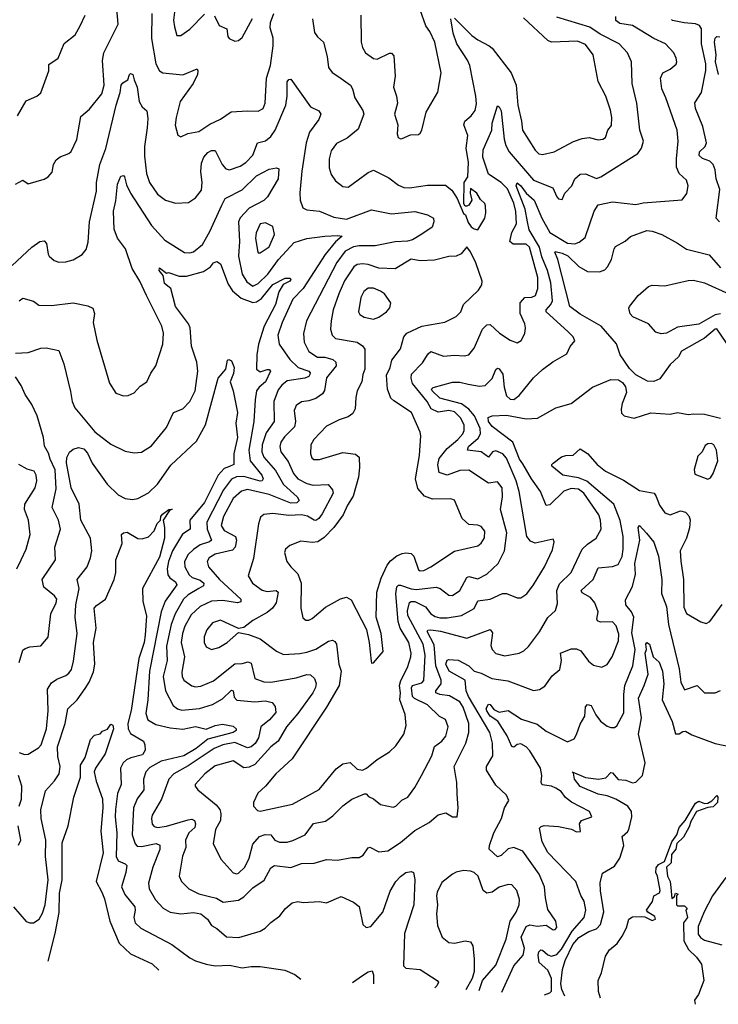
# Model space of a CAD drawing. Extents: x 1245515 to 1420776, y 606314 to 671314.
# Tile 143 of 256: x 1334938 to 1338823, y 611912 to 617390. Entities that reach past the tile are written whole.
import ezdxf

# ---------------------------------------------------------------- set-up
doc = ezdxf.new("R2010")
doc.units = 0

msp = doc.modelspace()

# ---------------------------------------------------------------- linework, layer by layer
at = {"layer": '0CON10XD'}
for points in [[(1334915, 616474.3), (1334955, 616496.2), (1334986.2, 616476.2), (1335075, 616502), (1335096.2, 616515), (1335118.3, 616541.7), (1335125.8, 616585), (1335140.3, 616609.7), (1335163.2, 616626.8), (1335212, 616645), (1335225, 616657.5), (1335255, 616723.3), (1335278.5, 616851.5), (1335327, 616893), (1335395, 616978), (1335407.1, 617025), (1335397.7, 617162.3), (1335405.8, 617205), (1335435.5, 617265.5), (1335486.4, 617365), (1335478.8, 617451.2)], [(1336835.6, 617415), (1336836.9, 617265), (1336844.6, 617234.6), (1336861.4, 617205), (1336905, 617174.4), (1336925, 617170.6), (1336995, 617204.2), (1337005, 617204), (1337019.1, 617189.1), (1337026.5, 617075), (1337017.1, 617015), (1337034.2, 616965), (1337038.9, 616925), (1337022.9, 616865), (1337041.2, 616805), (1337037.5, 616755), (1337042.5, 616735), (1337055, 616726.2), (1337065, 616728), (1337110.3, 616749.7), (1337155, 616752), (1337165, 616758.8), (1337174.2, 616775.8), (1337198.8, 616875), (1337263.2, 616986.8), (1337282.5, 617095), (1337246.2, 617265), (1337219.1, 617325), (1337196.5, 617356.5), (1337165.5, 617445)], [(1334897, 616023), (1335005, 616124.4), (1335050, 616155), (1335075, 616159.2), (1335087.5, 616145), (1335095.7, 616085.7), (1335102.5, 616075), (1335130.3, 616050.3), (1335155, 616041.4), (1335195, 616042.9), (1335235, 616054.4), (1335285, 616084), (1335307.9, 616112.1), (1335318.3, 616151.7), (1335326.9, 616265), (1335365.5, 616435), (1335365.5, 616485), (1335384.6, 616584.6), (1335417.6, 616672.4), (1335474.7, 616914.7), (1335496.9, 616985), (1335501.8, 617025), (1335510.9, 617039.1), (1335540, 617055), (1335548.8, 617085), (1335555, 617090), (1335568, 617085), (1335573.8, 617055), (1335592.2, 617015), (1335602.9, 616935), (1335620, 616905), (1335645, 616883.3), (1335650.9, 616840.9), (1335647.5, 616787.5), (1335631.9, 616685), (1335631.3, 616631.3), (1335643.1, 616535), (1335659.4, 616485), (1335705, 616418.6), (1335748.8, 616385), (1335805, 616368.6), (1335877.3, 616372.7), (1335915, 616399.2), (1335948.3, 616441.7), (1335952.9, 616485), (1335945.3, 616545.3), (1335948.5, 616591.5), (1335962.2, 616625), (1335985, 616650.8), (1336005, 616662.5), (1336025, 616662.5), (1336063.8, 616585), (1336085, 616560.5), (1336105, 616554.4), (1336165, 616574.6), (1336195, 616595.4), (1336235, 616636.7), (1336260.8, 616705), (1336305, 616716.2), (1336335, 616739.5), (1336358.6, 616775), (1336418.4, 616915), (1336426.3, 616965), (1336426.2, 617043.8), (1336435, 617056.7), (1336445, 617058.8), (1336555, 616905.5), (1336602.2, 616882.2), (1336612.5, 616865), (1336601.1, 616835), (1336550, 616765), (1336530.9, 616705), (1336506.3, 616546.3), (1336496.6, 616426.6), (1336498.1, 616385), (1336513, 616343), (1336535, 616331.4), (1336605, 616324.6), (1336685, 616290.6), (1336755, 616280.3), (1336895, 616332.2), (1337005, 616310.2), (1337135, 616323.1), (1337205, 616304.2), (1337238.8, 616285), (1337240.8, 616265), (1337231.4, 616235), (1337174.1, 616195.9), (1337122.5, 616165), (1337095, 616156.9), (1337025.2, 616154.8), (1336915, 616130.9), (1336825, 616132.1), (1336795, 616126.7), (1336748, 616102), (1336701.3, 616038.7), (1336532.5, 615715), (1336515.9, 615644.1), (1336520, 615595), (1336545, 615543.8), (1336595, 615511.4), (1336635, 615512.3), (1336680, 615500), (1336696.9, 615485), (1336698.2, 615465), (1336645, 615397.8), (1336633.2, 615326.8), (1336621.7, 615308.3), (1336585, 615281.9), (1336545, 615268.9), (1336505.6, 615264.4), (1336475, 615244), (1336463.5, 615215), (1336472.5, 615155), (1336465.4, 615125), (1336410.1, 615069.9), (1336390.4, 615039.6), (1336383.9, 615015), (1336390, 614985), (1336431.5, 614931.5), (1336460.5, 614865), (1336485, 614835.9), (1336535, 614809.2), (1336569.4, 614799.4), (1336653.7, 614803.6), (1336678.4, 614775), (1336681.6, 614755), (1336619.1, 614640.9), (1336600.9, 614615), (1336585, 614604.1), (1336575, 614604.7), (1336538.4, 614628.4), (1336505, 614634.8), (1336435, 614630.7), (1336345, 614642.9), (1336295, 614637.1), (1336277.1, 614622.9), (1336265.6, 614585), (1336237.7, 614392.3), (1336208.9, 614295), (1336233.3, 614255), (1336285.7, 614215.7), (1336315, 614208.8), (1336363.8, 614213.8), (1336374.6, 614204.6), (1336364.7, 614145.3), (1336344.5, 614115), (1336315, 614091.5), (1336235, 614048.1), (1336185, 614008.8), (1336155, 614002.5), (1336055, 614049.2), (1336009.4, 614035), (1335977.9, 613995), (1335964.1, 613955.9), (1335963.9, 613925), (1335975, 613900.8), (1336005, 613886.4), (1336045, 613896.2), (1336091.1, 613925), (1336155, 613980), (1336209.7, 613969.7), (1336275, 613945.6), (1336366.9, 613876.9), (1336405, 613858.8), (1336495, 613862.7), (1336535, 613871.1), (1336585, 613888.5), (1336655, 613932.5), (1336677.6, 613937.6), (1336690.8, 613930.9), (1336700.3, 613915), (1336712.9, 613805), (1336726.2, 613766.2), (1336713.7, 613685), (1336644.7, 613565), (1336452.9, 613277.1), (1336362.5, 613195), (1336305.3, 613124.7), (1336262.6, 613087.4), (1336237.5, 613035), (1336237.5, 613015), (1336259.7, 612989.7), (1336275, 612986.7), (1336455, 613025.5), (1336603.5, 613106.5), (1336697.3, 613222.7), (1336735, 613248.9), (1336775, 613257.3), (1336815, 613219.2), (1336845, 613214.5), (1336865.7, 613225), (1336925, 613274.5), (1336994, 613316), (1337029.6, 613350.4), (1337073.8, 613415), (1337087.1, 613462.9), (1337081.2, 613525), (1337051.7, 613605), (1337056.5, 613645), (1337050.2, 613685), (1337057, 613713), (1337094.7, 613785.3), (1337113.8, 613845), (1337114.7, 613865.3), (1337101, 613925), (1337054.5, 614004.5), (1337042, 614042), (1337029.2, 614195), (1337035.3, 614234.7), (1337045, 614244.5), (1337055, 614244.6), (1337114, 614224), (1337145, 614219.8), (1337253.1, 614233.1), (1337275.3, 614225.3), (1337325, 614188.6), (1337345, 614186.7), (1337385.8, 614214.2), (1337425, 614287.3), (1337435, 614291.2), (1337485, 614279.4), (1337535.5, 614305), (1337598.8, 614365), (1337633.5, 614435), (1337646, 614535), (1337612.4, 614665), (1337622.2, 614735), (1337620, 614785), (1337595, 614818.1), (1337545, 614811.9), (1337435, 614883.2), (1337385, 614881.8), (1337315, 614855.4), (1337270, 614870), (1337263.6, 614913.6), (1337270.9, 614949.1), (1337315.6, 615004.4), (1337375, 615054.7), (1337401.3, 615085), (1337410.3, 615105), (1337409.2, 615135), (1337389.7, 615175), (1337355, 615207.8), (1337325, 615216.5), (1337265, 615206.6), (1337226.2, 615225), (1337203.9, 615265), (1337121.4, 615365), (1337114.2, 615395), (1337117.5, 615417.5), (1337178.8, 615481.2), (1337208.8, 615531.2), (1337225, 615544.6), (1337295, 615517.1), (1337355, 615522.7), (1337410.3, 615519.7), (1337435, 615525.8), (1337465, 615562), (1337511.5, 615668.5), (1337535, 615691.5), (1337555, 615693.3), (1337605.8, 615645), (1337665, 615607.1), (1337705, 615592.5), (1337725.7, 615605), (1337746.7, 615643.3), (1337751.1, 615675), (1337747, 615697), (1337720.6, 615755), (1337720.8, 615815), (1337746, 615844), (1337785, 615845.5), (1337805.4, 615855), (1337818.8, 615895), (1337819.8, 615955), (1337772.9, 616125), (1337755, 616140.3), (1337681.4, 616141.4), (1337664.2, 616155), (1337674.2, 616205.8), (1337700, 616255), (1337696.8, 616323.2), (1337685, 616368.5), (1337649.7, 616449.7), (1337615, 616484.8), (1337545, 616530.5), (1337512.7, 616625), (1337514.3, 616665), (1337564.1, 616775), (1337565.5, 616815), (1337595, 616910), (1337605, 616906), (1337615, 616882.5), (1337631.2, 616725), (1337640.8, 616690.8), (1337660, 616655), (1337795, 616496.8), (1337903.1, 616455), (1337924.4, 616404.4), (1337935, 616392.5), (1337955, 616390), (1337970, 616425), (1338008.9, 616465), (1338025.6, 616505), (1338055, 616530), (1338085, 616532.1), (1338145, 616507.2), (1338169.4, 616515), (1338375, 616646), (1338395.5, 616674.5), (1338406, 616715), (1338386.9, 616775), (1338369.3, 616925), (1338344.5, 617035.5), (1338340, 617155), (1338317.8, 617205), (1338270.8, 617255), (1338165, 617310), (1338107.8, 617347.8), (1337925, 617403.6)], [(1334926, 616855), (1334975, 616939.2), (1335034, 616965), (1335056.4, 616983.6), (1335100, 617105), (1335100, 617140), (1335151.2, 617175), (1335185, 617257.5), (1335246.7, 617305), (1335274.2, 617355), (1335302.5, 617415)], [(1335672.6, 617425), (1335671.1, 617285), (1335695, 617144), (1335715, 617105.7), (1335735, 617093.5), (1335845, 617083.4), (1335925, 617115.8), (1335928.9, 617105), (1335926.4, 617085), (1335903.5, 617035), (1335830.6, 616935), (1335807.8, 616845), (1335803.2, 616803.2), (1335818.3, 616748.3), (1335835, 616738.8), (1335873.6, 616756.4), (1335935, 616767.3), (1335995, 616807.8), (1336055, 616835.6), (1336113.4, 616876.6), (1336205, 616883.6), (1336265, 616880.6), (1336292.5, 616895), (1336302.2, 616925), (1336311.3, 617065), (1336331.9, 617135), (1336348.1, 617245), (1336347, 617287), (1336330.4, 617345), (1336331.9, 617375), (1336351.6, 617425)], [(1335798.3, 617431.7), (1335792.8, 617387.2), (1335799.7, 617350.3), (1335812.7, 617302.7), (1335835, 617302), (1335885, 617337.1), (1335965, 617420)], [(1336020.7, 617410.7), (1336046.8, 617356.8), (1336089.2, 617339.2), (1336095.9, 617295.9), (1336103.3, 617285), (1336135, 617271.2), (1336155, 617273.8), (1336175, 617290), (1336233.2, 617396.8)], [(1336566.4, 617395), (1336578.3, 617318.3), (1336594.5, 617294.5), (1336628, 617265), (1336648.1, 617185), (1336654.5, 617124.5), (1336675.5, 617095.5), (1336712.6, 617072.6), (1336776.7, 617025), (1336788.9, 617005), (1336800.8, 616955), (1336845.4, 616885.4), (1336851.4, 616865), (1336819.6, 616780.4), (1336758.8, 616731.2), (1336698.8, 616701.2), (1336670.2, 616659.8), (1336659.6, 616615), (1336659.6, 616565), (1336669.3, 616529.3), (1336695, 616493.1), (1336735, 616462.5), (1336765, 616457.5), (1336875, 616538.9), (1336905, 616553.6), (1336990.3, 616510.3), (1337045, 616470), (1337075, 616456.7), (1337105.5, 616454.5), (1337205, 616469.5), (1337305, 616469.4), (1337340.8, 616440.8), (1337370, 616395), (1337405, 616312.5), (1337417.5, 616305), (1337431.7, 616261.7), (1337447.8, 616237.8), (1337465.8, 616225.8), (1337485, 616220), (1337524, 616285), (1337530, 616315), (1337528.6, 616355), (1337525, 616366.7), (1337499.5, 616389.5), (1337480, 616425), (1337445, 616450), (1337442.5, 616425), (1337452.5, 616385), (1337435, 616357.5), (1337425, 616352.5), (1337415, 616352.5), (1337407.5, 616365), (1337410, 616485), (1337430, 616515), (1337433.1, 616595), (1337420.8, 616675), (1337429.2, 616745), (1337407.5, 616805), (1337414.1, 616825.9), (1337449.1, 616855), (1337470, 616885), (1337477.3, 616922.7), (1337474.7, 616965), (1337440.5, 617135), (1337427.8, 617165), (1337368.4, 617255), (1337347.6, 617315), (1337336.2, 617393.8)], [(1337900.3, 614440.3), (1337909.2, 614485), (1337905, 614500), (1337805, 614478.1), (1337778.9, 614488.9), (1337758.5, 614515), (1337715.7, 614765), (1337698.9, 614825), (1337645, 614950.4), (1337624, 614974), (1337585, 614991.9), (1337567.3, 614985), (1337545, 614956.1), (1337505, 614984.8), (1337427.5, 614995), (1337434.1, 615015), (1337487.8, 615062.2), (1337500.7, 615085), (1337498.4, 615115), (1337466.3, 615185), (1337435, 615223), (1337395, 615253.5), (1337275.1, 615285.1), (1337230.8, 615325), (1337227.1, 615335), (1337237, 615343), (1337345, 615374), (1337385, 615372.6), (1337431.7, 615361.7), (1337495, 615350.6), (1337526.2, 615353.8), (1337566, 615394), (1337585.5, 615444.5), (1337595, 615451.4), (1337605, 615448.1), (1337625, 615418), (1337631.4, 615345), (1337645, 615297.5), (1337665, 615278.8), (1337685, 615277.1), (1337715, 615299.5), (1337795, 615396.9), (1337845, 615444.4), (1337903.1, 615486.9), (1337979.7, 615530.3), (1337999.1, 615570.9), (1338025, 615602.5), (1338015.5, 615625), (1337986.6, 615655), (1337865.3, 615765), (1337864.6, 615775), (1337891.4, 615805), (1337900.4, 615825), (1337891.8, 615925), (1337873, 615995), (1337840.9, 616070.9), (1337827.8, 616125), (1337770.6, 616220.6), (1337760.9, 616265), (1337748.8, 616335), (1337699.5, 616465), (1337705, 616481.9), (1337725, 616465.4), (1337754.3, 616424.3), (1337799.4, 616385), (1337840.9, 616285), (1337885, 616206.7), (1337985, 616146.7), (1338025, 616143.2), (1338048.3, 616151.7), (1338081.7, 616178.3), (1338131.5, 616325), (1338155, 616360), (1338235, 616376.7), (1338365, 616361.8), (1338405, 616371.1), (1338622.3, 616387.7), (1338647.3, 616422.7), (1338654.3, 616465.7), (1338646.4, 616496.4), (1338604.8, 616534.8), (1338591.1, 616568.9), (1338589.5, 616615), (1338600, 616715), (1338593.8, 616775), (1338531.2, 616955), (1338508.2, 617005), (1338501.8, 617065), (1338515, 617094.3), (1338555, 617114.3), (1338587.9, 617142.1), (1338592, 617155), (1338588, 617175), (1338575, 617206.2), (1338528.8, 617255), (1338465, 617285.4), (1338345, 617357.1), (1338275, 617369.5), (1338252.5, 617385), (1338252.6, 617407.4)], [(1337355, 617399.2), (1337452.5, 617302.5), (1337485, 617277.7), (1337548.6, 617245), (1337565, 617232.2), (1337671.8, 617095), (1337698.7, 617025), (1337707.9, 616915), (1337728.9, 616825), (1337733.1, 616775), (1337804.1, 616664.1), (1337825, 616644.5), (1337845, 616640.8), (1337910.8, 616655), (1338018.3, 616711.7), (1338065, 616728.5), (1338105, 616734.4), (1338155, 616721.9), (1338180, 616725), (1338195.8, 616735), (1338208.1, 616775), (1338228.9, 616801.1), (1338230.4, 616845), (1338223.6, 616886.4), (1338196.7, 616965), (1338155, 617046.7), (1338127.3, 617195), (1338085, 617251.5), (1338038.9, 617271.1), (1337895.5, 617265.5), (1337875, 617274.4), (1337739.9, 617399.9)], [(1338828.8, 616265), (1338810, 616285), (1338831.2, 616445), (1338810, 616505), (1338806, 616555), (1338794.8, 616584.8), (1338775, 616602.5), (1338735, 616618.4), (1338715.4, 616635), (1338718.8, 616655), (1338748.9, 616685), (1338756.6, 616705), (1338736.7, 616795), (1338695.9, 616895.9), (1338692.7, 616927.3), (1338729.7, 616985), (1338753.6, 617106.4), (1338752.5, 617145), (1338729.1, 617255), (1338729.4, 617339.4), (1338717.7, 617357.7), (1338695, 617367.7), (1338632.4, 617372.4), (1338567.5, 617385), (1338561.7, 617391.7)], [(1338823.5, 617085), (1338806.5, 617155), (1338810.7, 617195), (1338801, 617265), (1338805, 617286.9), (1338815, 617296.9), (1338831.2, 617295)], [(1334935, 615826), (1334955, 615841.4), (1335014.5, 615824.5), (1335045, 615802), (1335115, 615800.5), (1335235, 615815.5), (1335317.8, 615797.8), (1335344.2, 615785), (1335354.4, 615755), (1335346.9, 615705), (1335367.8, 615607.8), (1335437, 615367), (1335471.9, 615311.9), (1335515, 615298), (1335541.7, 615298.3), (1335575, 615313.8), (1335608.8, 615351.2), (1335646, 615375), (1335666.6, 615423.4), (1335695.8, 615465), (1335734.2, 615585), (1335736.9, 615645), (1335728.1, 615685), (1335644.1, 615855), (1335606.5, 615935), (1335563.9, 616005), (1335527.4, 616115), (1335482.5, 616175), (1335463.1, 616225), (1335459.8, 616325), (1335472.7, 616382.7), (1335481.8, 616475), (1335500.4, 616519.6), (1335515, 616523.1), (1335521.5, 616515), (1335531.2, 616471.2), (1335554, 616424), (1335671.8, 616245), (1335745, 616163.6), (1335855, 616094.5), (1335885, 616092.7), (1335905, 616098.9), (1335955, 616139.5), (1335995, 616212.2), (1336061.7, 616358.3), (1336080, 616395), (1336175, 616443.5), (1336255, 616521.8), (1336325, 616558), (1336365.9, 616565.9), (1336379.5, 616559.5), (1336375.9, 616505), (1336315.7, 616404.3), (1336295, 616384.1), (1336215, 616340.7), (1336165, 616287.3), (1336154.5, 616265), (1336160.9, 616155), (1336155.7, 616074.3), (1336174.3, 615974.3), (1336200.7, 615930.7), (1336235, 615907.2), (1336265, 615922.1), (1336318.5, 615975), (1336377, 616055), (1336465, 616150.8), (1336535, 616171.7), (1336635, 616185.8), (1336705, 616190), (1336731.2, 616185), (1336695, 616154.7), (1336636.2, 616083.8), (1336513.6, 615895), (1336457.3, 615835), (1336397.2, 615705), (1336374.2, 615635), (1336381.8, 615585), (1336439.9, 615499.9), (1336486.9, 615455), (1336545.5, 615435), (1336553.1, 615425), (1336551.3, 615415), (1336545, 615404.7), (1336524.4, 615395.6), (1336425, 615379.8), (1336395, 615357.3), (1336375, 615330.9), (1336351.7, 615265), (1336353.4, 615155), (1336308, 615092), (1336285.9, 615025), (1336284.4, 614985), (1336295, 614956.2), (1336361.1, 614881.1), (1336405, 614803.7), (1336480.8, 614735), (1336492.1, 614715), (1336479, 614701), (1336445, 614699.8), (1336325, 614748.1), (1336205, 614776.2), (1336172.3, 614767.7), (1336124.6, 614725.4), (1336070.7, 614625), (1336058.4, 614575), (1336075, 614548.4), (1336138.2, 614515), (1336142.8, 614495), (1336136.9, 614455), (1336121.4, 614438.6), (1336025, 614415.9), (1335990.9, 614395), (1335980, 614375), (1335988.2, 614345), (1336049.7, 614275), (1336167.5, 614165), (1336168.1, 614151.9), (1336150, 614145), (1336067.8, 614157.8), (1336005, 614153.9), (1335941.8, 614125), (1335892.1, 614077.9), (1335855.7, 614015), (1335842.6, 613975), (1335835.7, 613925), (1335854.2, 613845), (1335839.5, 613759.5), (1335841.3, 613735), (1335850.4, 613715), (1335895, 613683.8), (1335915, 613678.5), (1335945, 613681.3), (1336015, 613711.2), (1336135, 613806.6), (1336175, 613808), (1336207.7, 613817.7), (1336225, 613809.2), (1336245.3, 613725.3), (1336295, 613705.4), (1336335, 613704.7), (1336475, 613728.8), (1336535, 613746.9), (1336555, 613745.5), (1336577.1, 613725), (1336585.9, 613695.9), (1336582.7, 613675), (1336568.4, 613645), (1336485, 613529.6), (1336420.9, 613455), (1336375.4, 613375), (1336335, 613344.5), (1336245, 613246.5), (1336215, 613230.3), (1336185, 613228), (1336125, 613266.5), (1336025, 613238.8), (1335967.5, 613195), (1335914.4, 613135), (1335914.5, 613125), (1335927.8, 613105), (1336031, 613021), (1336050.5, 612995), (1336056, 612974), (1336054.6, 612935), (1336026.4, 612885), (1336013.6, 612805), (1336057.6, 612717.6), (1336125, 612643.1), (1336145, 612637.1), (1336155, 612641.4), (1336189.6, 612675), (1336214.6, 612725), (1336235, 612803.1), (1336271.9, 612845), (1336303.9, 612856.1), (1336335, 612855.5), (1336356.9, 612825), (1336383.4, 612813.4), (1336425, 612814.7), (1336457.1, 612822.9), (1336525.2, 612854.8), (1336572.4, 612917.6), (1336638.7, 612931.3), (1336679.1, 612960.9), (1336735, 613016.9), (1336785, 613053.3), (1336855, 613082.5), (1336865, 613083.3), (1336878, 613068), (1336905.7, 613055.7), (1336945, 613024), (1337015, 613008.6), (1337030, 613015), (1337062.8, 613047.2), (1337095.6, 613065), (1337135, 613118.6), (1337172.5, 613185), (1337228.9, 613295), (1337244.7, 613345.3), (1337285, 613376), (1337307.2, 613402.8), (1337321.1, 613455), (1337305, 613495.6), (1337273, 613513), (1337205, 613578.8), (1337133.5, 613613.5), (1337122.5, 613625), (1337117.5, 613672.5), (1337122.1, 613685), (1337175, 613700.9), (1337186.2, 613713.8), (1337192.6, 613855), (1337181.6, 613915), (1337096.2, 614075), (1337095, 614101.2), (1337105, 614147.5), (1337115, 614153.3), (1337135, 614152.4), (1337195, 614124), (1337224.8, 614084.8), (1337249, 614069), (1337275, 614062.4), (1337315, 614062.5), (1337395, 614075.9), (1337465.9, 614114.1), (1337485, 614156.7), (1337553.8, 614166.2), (1337622.4, 614197.6), (1337645, 614197.1), (1337705, 614173.1), (1337725, 614172.5), (1337757.1, 614195), (1337795, 614245.7), (1337857.1, 614345), (1337900.3, 614440.3)], [(1336265, 616092.5), (1336275, 616093.3), (1336325, 616127.1), (1336354.4, 616194.4), (1336345, 616238.8), (1336305, 616258.9), (1336275, 616254.2), (1336253.3, 616205), (1336250, 616175), (1336260, 616105), (1336265, 616092.5)], [(1338893.6, 615553.6), (1338815, 615670.5), (1338805, 615668.2), (1338745, 615617.4), (1338617.1, 615545), (1338601.1, 615515), (1338555, 615470.8), (1338497.9, 615392.1), (1338465, 615377.1), (1338428.7, 615378.7), (1338364.5, 615414.5), (1338329.7, 615449.7), (1338276.5, 615525), (1338255.9, 615585.9), (1338171.2, 615685), (1338055, 615751.3), (1337997.3, 615795), (1337930, 616055), (1337914.4, 616095.6), (1337915, 616100), (1337955, 616091.4), (1337986.5, 616076.5), (1338047.5, 616017.5), (1338095, 615989.1), (1338162.6, 615987.4), (1338192, 615998), (1338207.3, 616015), (1338227.9, 616055), (1338243.1, 616115), (1338251.7, 616128.3), (1338305, 616158.1), (1338335, 616182.9), (1338425, 616216.2), (1338455, 616213.4), (1338507.8, 616195), (1338596.6, 616146.6), (1338645, 616112.9), (1338771.1, 616081.1), (1338835, 616008.9)], [(1336895, 613810), (1336905, 613812.5), (1336958.8, 613875), (1336948.2, 613975), (1336920.6, 614065), (1336923.9, 614205), (1336947.2, 614282.8), (1336981.3, 614355), (1337000.7, 614379.3), (1337035, 614407.3), (1337065, 614419.4), (1337085, 614424.3), (1337115, 614420), (1337129.4, 614405), (1337155, 614329.2), (1337165, 614323.8), (1337185, 614326), (1337224.4, 614345), (1337356.5, 614433.5), (1337485, 614462.9), (1337505, 614478), (1337522.6, 614507.4), (1337523.6, 614543.6), (1337505, 614570), (1337485, 614577.5), (1337435, 614580.5), (1337398.9, 614615), (1337355, 614716.9), (1337335, 614723.6), (1337232.6, 614722.6), (1337188.8, 614738.8), (1337151.6, 614781.6), (1337138.8, 614835), (1337160.8, 614965), (1337168.8, 615075), (1337165.4, 615095), (1337116.9, 615205), (1337018.8, 615268.8), (1337002.5, 615285), (1336983.1, 615335), (1336978.6, 615411.4), (1336998, 615455), (1337006.9, 615495), (1337055, 615558), (1337074, 615625), (1337090.4, 615645), (1337175, 615684.7), (1337302.1, 615707.9), (1337365, 615739.4), (1337390.8, 615765), (1337406.7, 615805), (1337489.4, 615885), (1337508.1, 615915), (1337509.6, 615935), (1337473.6, 616036.4), (1337445, 616098), (1337425, 616126.2), (1337393.1, 616086.9), (1337365, 616074.4), (1337325, 616072.2), (1337245, 616052.1), (1337165, 616048.4), (1337115, 616057.8), (1337025, 616002.9), (1336935, 616006.8), (1336875, 616028.4), (1336845, 616032.4), (1336815, 616028.4), (1336796.2, 616015), (1336745, 615937.3), (1336712.4, 615865), (1336680.9, 615775), (1336669.2, 615715), (1336667.2, 615667.2), (1336675.6, 615635), (1336695, 615616.7), (1336815, 615595.4), (1336844.4, 615575), (1336856.6, 615556.6), (1336858.1, 615445), (1336845.8, 615415), (1336840, 615375), (1336814.5, 615325), (1336808.1, 615288.1), (1336804.4, 615225), (1336791.2, 615198.8), (1336765, 615180), (1336715, 615164.4), (1336645, 615127.7), (1336573.6, 615055), (1336557.3, 615025), (1336555.4, 614975.4), (1336562.9, 614952.9), (1336573.7, 614943.7), (1336605, 614942.5), (1336735, 614982.5), (1336805, 614972.5), (1336826, 614956), (1336828.5, 614898.5), (1336821.2, 614845), (1336791.5, 614738.5), (1336760.4, 614689.6), (1336737.1, 614635), (1336685.2, 614564.8), (1336631.5, 614508.5), (1336595.3, 614484.7), (1336565, 614480.4), (1336502.1, 614487.9), (1336440, 614465), (1336416.7, 614445), (1336410, 614425), (1336424.3, 614375), (1336445.8, 614345), (1336485, 614307.5), (1336504.1, 614254.1), (1336501.5, 614115), (1336512.4, 614062.4), (1336529.4, 614049.4), (1336545, 614048.9), (1336565, 614057.8), (1336639.2, 614120.8), (1336721.5, 614168.5), (1336755, 614177.1), (1336782, 614162), (1336866.5, 613996.5), (1336882.2, 613925), (1336891.7, 613821.7), (1336895, 613810)], [(1334915, 615534.3), (1334985, 615538.9), (1335055, 615561.9), (1335085.9, 615564.1), (1335155, 615548.8), (1335184.5, 615474.5), (1335220.8, 615320.8), (1335230, 615265), (1335245, 615229.6), (1335356.7, 615096.7), (1335445, 615027.8), (1335525, 614988.6), (1335575, 614979.2), (1335615, 614984.3), (1335670.6, 615019.4), (1335755, 615120.8), (1335792.9, 615205), (1335845, 615225.6), (1335884.7, 615265.3), (1335914.1, 615325.9), (1335928.2, 615435), (1335922.8, 615485), (1335892.8, 615572.8), (1335886.3, 615675), (1335877, 615697), (1335805.4, 615795), (1335779.2, 615895), (1335742.5, 615922.5), (1335737.5, 615957.5), (1335736.7, 615966.7), (1335714.6, 615995), (1335715, 616009.2), (1335755, 615980), (1335765.8, 615984.2), (1335825, 615963.3), (1335865, 615963.2), (1335960.8, 615989.2), (1335998.6, 616015), (1336015, 616036.9), (1336035, 616044.3), (1336055, 616031.2), (1336098, 615918), (1336121.9, 615881.9), (1336170.2, 615840.2), (1336235, 615817.3), (1336255, 615820.4), (1336282.1, 615837.9), (1336345, 615916.7), (1336415, 615952.5), (1336442, 615952), (1336445.7, 615945), (1336440, 615935), (1336403.6, 615916.4), (1336379.6, 615875), (1336361.3, 615805), (1336297.8, 615685), (1336266.2, 615585), (1336255.9, 615525), (1336254.4, 615445), (1336275, 615431.2), (1336315, 615444.6), (1336325, 615444.3), (1336332.2, 615435), (1336305.2, 615375), (1336269.3, 615345), (1336255.6, 615324.4), (1336246.8, 615275), (1336240.8, 615155), (1336213, 614995), (1336219.8, 614935), (1336284.2, 614855), (1336292.5, 614835), (1336287.1, 614825), (1336275, 614822.9), (1336185, 614848.5), (1336143, 614847), (1336115, 614833.3), (1336070.7, 614775), (1335978.7, 614595), (1335980.2, 614555), (1336005.2, 614494.8), (1335994.4, 614485), (1335941.9, 614468.1), (1335905, 614443.1), (1335874.2, 614415), (1335854.2, 614375), (1335856.9, 614345), (1335880.4, 614300.4), (1335897, 614287), (1335942.1, 614272.1), (1335962, 614255), (1335959.6, 614240.4), (1335934.6, 614225.4), (1335875, 614190), (1335849.7, 614165), (1335802.6, 614085), (1335779.6, 614025), (1335753.8, 613905), (1335758.7, 613825), (1335735.3, 613735.3), (1335748.8, 613655), (1335791.5, 613575), (1335815, 613556.2), (1335839.2, 613549.2), (1335938.2, 613558.2), (1336010.6, 613579.4), (1336065, 613612), (1336115, 613660.5), (1336125, 613656), (1336131.1, 613621.1), (1336145, 613604.2), (1336245, 613595.6), (1336305, 613599.8), (1336341.7, 613591.7), (1336358.3, 613568.3), (1336362.5, 613535), (1336328, 613495), (1336278.2, 613455), (1336266.4, 613395), (1336246.6, 613363.4), (1336225, 613343.8), (1336205, 613338.1), (1336135, 613368.4), (1336067.1, 613355), (1336018.9, 613335), (1335875, 613238.1), (1335795.2, 613194.8), (1335766.9, 613165), (1335726.7, 613053.3), (1335674.7, 612965), (1335670.4, 612945), (1335674.7, 612914.7), (1335685, 612901.1), (1335704.6, 612894.6), (1335755, 612902.2), (1335875, 612938.7), (1335895, 612941.1), (1335910.6, 612935), (1335916.1, 612916.1), (1335912.1, 612895), (1335878.1, 612865), (1335859.4, 612825), (1335862, 612785), (1335843.3, 612736.7), (1335825.4, 612625), (1335837.8, 612595), (1335879.4, 612555), (1335935, 612527.1), (1335985.9, 612514.1)], [(1338835, 615753.1), (1338805, 615748), (1338715, 615695.7), (1338595, 615679.2), (1338534.1, 615645.9), (1338505, 615642.1), (1338475, 615652.2), (1338435, 615698.2), (1338346.9, 615736.9), (1338332.8, 615752.8), (1338324.7, 615785), (1338328.5, 615795), (1338377.5, 615855), (1338435, 615905.6), (1338455, 615912.9), (1338525, 615910), (1338655, 615939.3), (1338685, 615940.7), (1338745, 615925.8), (1338885, 615862.3)], [(1336905, 615723.5), (1336935, 615734.4), (1336977.5, 615765), (1336996.7, 615786.7), (1337002.5, 615815), (1336965.7, 615865), (1336945, 615879.1), (1336905, 615895.3), (1336875, 615896.1), (1336852.4, 615877.6), (1336835.3, 615844.7), (1336821.9, 615765), (1336829.5, 615749.5), (1336854, 615734), (1336905, 615723.5)], [(1334935, 613312.5), (1334965, 613302), (1334985, 613304.2), (1335042.1, 613337.9), (1335058.2, 613355), (1335087.4, 613445), (1335095.9, 613545), (1335093.5, 613665), (1335115, 613699.6), (1335145, 613720.8), (1335195, 613740.9), (1335211.5, 613755), (1335225.4, 613775), (1335238.3, 613821.7), (1335256.9, 613975), (1335247.1, 614065), (1335250.4, 614135), (1335269.4, 614225), (1335256.9, 614275), (1335312.5, 614345), (1335331.8, 614395), (1335338.7, 614435), (1335331.8, 614505), (1335277.4, 614605), (1335268.5, 614695), (1335224.1, 614785), (1335197.6, 614925), (1335200, 614955), (1335215.9, 614984.1), (1335235, 615000), (1335265, 615010.5), (1335295, 615001.5), (1335315, 614977.5), (1335341.8, 614921.8), (1335424.6, 614805), (1335485, 614746.5), (1335523.9, 614726.1), (1335565, 614721.1), (1335595, 614726.7), (1335655, 614756.9), (1335704.4, 614805), (1335779.4, 614910.6), (1335921.2, 615045), (1335970.7, 615135), (1336042.2, 615395), (1336084.4, 615445), (1336094.2, 615495.8), (1336100.7, 615499.3), (1336115, 615492), (1336130, 615455), (1336127.9, 615422.1), (1336108.9, 615375), (1336125.5, 615325.5), (1336149.2, 615205), (1336140.9, 615145), (1336148.4, 615065), (1336128.6, 614975), (1336128.1, 614915), (1336104.7, 614904.7), (1336075, 614893.6), (1336041.6, 614855), (1335965.5, 614704.5), (1335884, 614605), (1335885.5, 614555), (1335843, 614527), (1335787.1, 614435), (1335765.6, 614375), (1335758.9, 614335), (1335761.8, 614301.8), (1335772.7, 614285), (1335805, 614261.5), (1335811.2, 614245), (1335746.7, 614155), (1335724.8, 614095), (1335660, 613765), (1335650.5, 613605), (1335638.9, 613528.9), (1335650, 613495), (1335695, 613468.8), (1335775, 613449.4), (1335845, 613442.7), (1335915, 613457.4), (1335975, 613443.3), (1336025, 613463.5), (1336065, 613470.8), (1336125, 613460), (1336141.1, 613445), (1336141.1, 613435), (1336125.6, 613425), (1335983.7, 613386.3), (1335919.2, 613335), (1335850.7, 613295), (1335725, 613264.8), (1335661, 613229), (1335638.9, 613205), (1335626.3, 613163.7), (1335628.7, 613105), (1335592, 613055), (1335570.7, 613005), (1335564.3, 612855), (1335579.6, 612805), (1335592.2, 612792.2), (1335615, 612789.8), (1335696.3, 612806.3), (1335716.9, 612796.9), (1335716.6, 612773.4)], [(1334935, 613813.3), (1334955, 613881.4), (1334967.8, 613892.2), (1334995, 613901.1), (1335055, 613906.7), (1335096.2, 613953.8), (1335110.9, 614085), (1335140.6, 614145), (1335144.4, 614165), (1335132.5, 614185), (1335072.6, 614232.6), (1335063.8, 614275), (1335136.4, 614385), (1335134.5, 614455), (1335165.4, 614555), (1335154.6, 614605), (1335118.4, 614675), (1335140.4, 614779.6), (1335135.6, 614885), (1335106.8, 614945), (1335098.7, 614978.7), (1335076.5, 615016.5), (1335071.4, 615065), (1335035.6, 615185.6), (1335005, 615248.9), (1334968.6, 615305), (1334947.1, 615355), (1334915, 615402.2)], [(1335985.9, 612514.1), (1336031.6, 612501.6), (1336069.6, 612479.6), (1336155, 612491.5), (1336185, 612510), (1336235, 612560), (1336297, 612603), (1336335, 612671.4), (1336355, 612683.6), (1336446.1, 612673.9), (1336505, 612695.5), (1336575, 612696.4), (1336645, 612717.5), (1336705, 612713.1), (1336785, 612728.5), (1336825, 612728.2), (1336848.5, 612741.5), (1336875, 612782), (1336885, 612786.9), (1336935, 612760.4), (1336985, 612765.5), (1337055, 612812.5), (1337135, 612879.1), (1337215, 612922.5), (1337265, 612965.6), (1337307, 612977), (1337345, 612954), (1337370, 612955), (1337376.2, 613005), (1337369.8, 613080.2), (1337368.6, 613145), (1337354.7, 613235.3), (1337419.6, 613365), (1337434.7, 613425), (1337435.2, 613475), (1337404, 613565), (1337385, 613594.7), (1337328.5, 613628.5), (1337275, 613635.3), (1337252.7, 613645), (1337252.2, 613655), (1337281.4, 613695), (1337282.3, 613715), (1337252.9, 613795), (1337242.3, 613912.3), (1337203.1, 613986.9), (1337206.9, 613993.1), (1337223.9, 613996.1), (1337277.5, 613987.5), (1337425, 613948.2), (1337555, 613996.9), (1337567.8, 613977.8), (1337557.9, 613907.9), (1337565, 613886), (1337585, 613863.3), (1337635, 613851.1), (1337714.6, 613865.4), (1337741.1, 613878.9), (1337766.6, 613903.4), (1337827.9, 613985), (1337875, 614064.3), (1337918, 614102), (1337928.9, 614141.1), (1337924.7, 614215), (1337939.7, 614250.3), (1338005.4, 614315), (1338066.5, 614443.5), (1338095, 614471.8), (1338144.4, 614505), (1338170.5, 614555), (1338167.7, 614605), (1338157.9, 614635), (1338075.2, 614755), (1338045, 614777.5), (1338005, 614781), (1337963.4, 614766.6), (1337885, 614690), (1337865, 614686.2), (1337833.4, 614765), (1337783.3, 614835), (1337735, 614918.1), (1337718.1, 614945), (1337679.5, 615039.5), (1337565, 615127.3), (1337545.2, 615155), (1337542.7, 615177.3), (1337564.7, 615185.3), (1337645, 615188.8), (1337755, 615169.7), (1337817.1, 615172.9), (1337919.7, 615230.3), (1338005, 615254.5), (1338123.8, 615346.2), (1338225, 615388.9), (1338266.9, 615386.9), (1338290.5, 615370.5), (1338306.9, 615346.9), (1338312.5, 615315), (1338288.2, 615255), (1338282.7, 615222.7), (1338285, 615200), (1338300, 615185), (1338355, 615172.9), (1338447, 615203), (1338555, 615196), (1338595, 615203.8), (1338655, 615193.3), (1338687.5, 615197.5), (1338745, 615194.5), (1338835, 615172.1)], [(1338765, 614833.3), (1338779.4, 614840.6), (1338795, 614866), (1338820.4, 614935), (1338813.5, 614995), (1338797.1, 615025), (1338785, 615032.9), (1338765, 615030.6), (1338750, 615020), (1338732.2, 614985), (1338708.2, 614961.8), (1338687.8, 614887.8), (1338691.7, 614861.7), (1338765, 614833.3)], [(1337618.3, 611980), (1337686.4, 612125), (1337737, 612185), (1337745.6, 612225), (1337726.9, 612285), (1337753.8, 612345), (1337775, 612354.2), (1337815, 612347.2), (1337865, 612351.5), (1337905, 612326.7), (1337915, 612327.5), (1337925, 612340), (1337919.2, 612375), (1337875, 612440), (1337860.9, 612505), (1337856.2, 612565), (1337826.2, 612635), (1337735, 612764.5), (1337685, 612783.5), (1337655, 612776.2), (1337615, 612740.5), (1337595, 612731.9), (1337549.5, 612775), (1337550.4, 612795), (1337575.4, 612865), (1337616.7, 612945), (1337634.4, 613005.6), (1337657.1, 613045), (1337644.3, 613075), (1337585, 613131.2), (1337534.6, 613215), (1337534.5, 613235), (1337568.7, 613295), (1337566.3, 613365), (1337551.9, 613425), (1337433.5, 613625), (1337421.4, 613655), (1337414.6, 613714.6), (1337325.3, 613765), (1337308.4, 613805), (1337314.2, 613825.8), (1337325, 613830), (1337376.2, 613826.2), (1337435, 613795.5), (1337464.7, 613764.7), (1337504.6, 613754.6), (1337564.1, 613724.1), (1337599.6, 613719.6), (1337651.5, 613711.5), (1337795, 613658.2), (1337827.6, 613662.4), (1337858, 613682), (1337899.8, 613740.2), (1337941.5, 613775), (1337950, 613825), (1337944.4, 613865.6), (1338005, 613890), (1338035, 613888.9), (1338058.5, 613878.5), (1338101.1, 613821.1), (1338128.2, 613798.2), (1338175, 613787.8), (1338205, 613802.9), (1338232.9, 613845), (1338267.2, 613935), (1338268.8, 613971.2), (1338255, 614017.5), (1338235, 614039.5), (1338168.3, 614038.3), (1338151.2, 614045), (1338147.5, 614055), (1338154.3, 614095), (1338135.4, 614145), (1338111.8, 614175), (1338065, 614201.5), (1338060.9, 614215), (1338127.1, 614275), (1338155, 614339.4), (1338235, 614346.9), (1338265, 614359.2), (1338287.4, 614402.6), (1338293.6, 614443.6), (1338293.6, 614515), (1338276.7, 614603.3), (1338242, 614695), (1338091.8, 614821.8), (1338045, 614840.7), (1337958, 614855), (1337896.7, 614905), (1337896.7, 614915), (1337905, 614923.3), (1337951.7, 614958.3), (1337975, 614966), (1338015, 614966.7), (1338055, 615002.5), (1338095, 614976.4), (1338149.5, 614915), (1338195, 614878), (1338295, 614828.4), (1338385, 614771.2), (1338466, 614755), (1338477.9, 614737.9), (1338495, 614688), (1338525, 614647.1), (1338555, 614635.7), (1338613, 614657), (1338640.2, 614650.2), (1338659.2, 614629.2), (1338666.9, 614606.9), (1338663.1, 614563.1), (1338646.5, 614505), (1338611.4, 614435), (1338613.4, 614376.6), (1338628.9, 614275), (1338631.3, 614121.3), (1338646.6, 614086.6), (1338725, 614040.6), (1338755, 614030.8), (1338775, 614041.4), (1338844.5, 614135.5)], [(1334922, 614335), (1334945.7, 614384.3), (1334973.8, 614445), (1334996.8, 614525), (1334986.8, 614605), (1334965.3, 614665), (1334967.2, 614695), (1335024.7, 614785.3), (1335033.8, 614825), (1335030.4, 614855), (1335018.8, 614878.8), (1334979.2, 614889.1), (1334934, 614915)], [(1335731.5, 614638.5), (1335767.5, 614665), (1335786.4, 614666.4), (1335770.5, 614659.5), (1335735.6, 614605), (1335743.6, 614565), (1335743.6, 614505), (1335715, 614400), (1335621.1, 614225), (1335623.8, 614153.8), (1335642.9, 614072.9), (1335635.5, 613965), (1335629.9, 613925), (1335600.7, 613835), (1335557.4, 613547.4), (1335538.9, 613475), (1335541.6, 613445), (1335555, 613419.2), (1335626, 613376), (1335634.4, 613355), (1335636.1, 613325), (1335620.4, 613299.6), (1335556.5, 613283.5), (1335531.2, 613271.2), (1335513.5, 613255), (1335499.5, 613225), (1335501.6, 613135), (1335482.6, 613085), (1335470.2, 612995), (1335468.4, 612955), (1335478.5, 612865), (1335475.3, 612735), (1335485, 612710.9), (1335524.2, 612694.2), (1335533.8, 612683.8), (1335529.2, 612645), (1335503.9, 612565), (1335522, 612522), (1335577.5, 612455), (1335580, 612435), (1335572.2, 612395), (1335580, 612365), (1335611.4, 612335), (1335784.4, 612245), (1335885, 612169.6), (1335915, 612153.9), (1335975, 612134.3), (1336025, 612125.7), (1336105, 612130), (1336175, 612115.5), (1336225, 612121.8), (1336275, 612122.1), (1336412.4, 612102.4), (1336467.3, 612077.3), (1336500.7, 612050.8)], [(1334904.3, 612455), (1334975, 612372), (1334995, 612364.2), (1335015, 612365.7), (1335046.9, 612385), (1335065, 612418), (1335079.7, 612465), (1335096.8, 612605), (1335081.3, 612735), (1335083.1, 612825), (1335058.2, 612945), (1335056.1, 612993.9), (1335081.2, 613098.8), (1335132.2, 613155), (1335158.5, 613195), (1335163.4, 613235), (1335150.6, 613290.6), (1335147.5, 613345), (1335191.3, 613475), (1335206.5, 613555), (1335257.7, 613605), (1335301.9, 613668.1), (1335325.2, 613704.8), (1335348.7, 613761.3), (1335356.9, 613805), (1335349.3, 613925), (1335363.2, 614005), (1335351.9, 614115), (1335365, 614131.4), (1335415.5, 614165), (1335462.7, 614275), (1335473.6, 614315), (1335472.7, 614385), (1335507.5, 614475), (1335504.4, 614525), (1335515, 614535.6), (1335535, 614537.8), (1335595, 614504), (1335618.3, 614501.7), (1335655, 614512), (1335685, 614546), (1335702.9, 614587.1), (1335722, 614605), (1335722.9, 614625), (1335731.5, 614638.5)], [(1337856.5, 611964.9), (1337885.2, 611974.8), (1337895.2, 611984.8), (1337895.4, 612055), (1337875, 612101), (1337826.7, 612145), (1337821.1, 612185), (1337825, 612204.2), (1337835, 612215.4), (1337845, 612213.9), (1337875, 612187.8), (1337895, 612180), (1337925, 612189.4), (1337950.5, 612219.5), (1338010.8, 612319.2), (1338076.4, 612395), (1338087, 612435), (1338077, 612485), (1338057.6, 612517.6), (1338030.5, 612595), (1337875, 612755.6), (1337843.1, 612815), (1337828.3, 612891.7), (1337838, 612902), (1337855, 612907.1), (1337935, 612901.8), (1338005.5, 612885.5), (1338035, 612872), (1338056.7, 612873.3), (1338050, 612915), (1338062.5, 612935), (1338118.8, 612955), (1338107.1, 612985), (1338005.8, 613035.8), (1337973.2, 613063.2), (1337948.1, 613095), (1337919.2, 613115), (1337895, 613126.2), (1337843.3, 613133.3), (1337837.3, 613145), (1337840.9, 613185), (1337833.1, 613225), (1337775, 613322.1), (1337754.8, 613344.8), (1337725, 613360.4), (1337705, 613357.5), (1337685, 613343.3), (1337675, 613346.9), (1337648.1, 613405), (1337596.9, 613486.9), (1337554.8, 613515), (1337535, 613543.8), (1337532.2, 613557.8), (1337545, 613580.9), (1337555, 613580), (1337575, 613551.5), (1337605, 613537.1), (1337655, 613547.1), (1337728.1, 613498.1), (1337815, 613471.1), (1337865, 613432.4), (1337985, 613371.4), (1338021.7, 613388.3), (1338035, 613413.8), (1338055, 613470), (1338079.6, 613515), (1338083.6, 613566.4), (1338095, 613579.2), (1338115, 613574), (1338141.8, 613521.8), (1338168, 613488), (1338205, 613458.9), (1338225, 613451.1), (1338245, 613452.2), (1338259.2, 613460.8), (1338297, 613533), (1338296.7, 613635), (1338302.8, 613685), (1338347.2, 613795), (1338361.3, 613885), (1338342.1, 613977.9), (1338352.6, 614065), (1338340.3, 614095), (1338308.5, 614135), (1338307.1, 614162.9), (1338345, 614235.6), (1338361.5, 614305), (1338359.4, 614365), (1338386.2, 614495), (1338376.2, 614565), (1338385, 614576.2), (1338424, 614534), (1338465, 614482.5), (1338490.8, 614405), (1338509.2, 614275), (1338506.7, 614196.7), (1338534.1, 614125), (1338546.3, 614025), (1338605, 613778.8), (1338613.8, 613705), (1338635, 613661.2), (1338705, 613685.8), (1338745, 613644.2), (1338805, 613644.4), (1338835, 613658.6)], [(1337969.5, 611957.7), (1337952.3, 611995), (1337947.6, 612025), (1337956, 612105), (1337971.5, 612155), (1338013, 612245), (1338046.5, 612283.5), (1338103, 612317), (1338145, 612331.9), (1338167, 612355), (1338186.3, 612426.3), (1338166.9, 612543.1), (1338165, 612587.5), (1338178.4, 612641.6), (1338245, 612680.8), (1338274.8, 612725.2), (1338297.2, 612795), (1338288, 612845), (1338318.1, 612871.9), (1338324.8, 612885.2), (1338342, 612955), (1338339.6, 612985), (1338318.7, 613015), (1338253.4, 613053.4), (1338205, 613072.2), (1338155, 613081.7), (1338055, 613122.9), (1338023.8, 613165), (1338018.3, 613198.3), (1338010, 613205), (1338085, 613173.3), (1338155.8, 613164.2), (1338197.4, 613172.6), (1338225, 613201.4), (1338235, 613198.9), (1338265, 613162.6), (1338308.2, 613158.2), (1338345, 613144.7), (1338365, 613148.5), (1338401.5, 613185), (1338415.7, 613255), (1338379.5, 613415), (1338394.8, 613505), (1338378.9, 613615), (1338411.1, 613685), (1338431.8, 613748.2), (1338415.4, 613865), (1338423.5, 613886.5), (1338420, 613915), (1338425, 613924.4), (1338440, 613915), (1338460.5, 613845), (1338494.6, 613815), (1338512.9, 613765), (1338520.5, 613695), (1338510.9, 613605), (1338566.2, 613485), (1338585, 613416.2), (1338605, 613416.7), (1338625, 613429.1), (1338641.1, 613431.1), (1338675, 613410.9), (1338805, 613362.2), (1338885, 613346.2)], [(1335095.7, 612152.7), (1335136.3, 612305), (1335156.8, 612423.2), (1335159.1, 612530.9), (1335174.4, 612605), (1335175, 612810), (1335207.6, 612905), (1335240, 613065), (1335276.6, 613175), (1335277.2, 613242.8), (1335303.1, 613285), (1335332.5, 613385), (1335355, 613408.8), (1335385, 613416.2), (1335399.4, 613430.6), (1335426.6, 613443.4), (1335445, 613470.6), (1335455.2, 613465.2), (1335458.9, 613445), (1335414, 613305), (1335359.2, 613225), (1335352.7, 613205), (1335363.5, 613153.5), (1335398.3, 613055), (1335400, 613005), (1335389, 612875), (1335401.6, 612755), (1335363.6, 612595), (1335394.2, 612535.8), (1335409.1, 612499.1), (1335440, 612375), (1335491.8, 612251.8), (1335553.5, 612193.5), (1335675, 612137.5), (1335712.2, 612101.8)], [(1334936, 613015), (1334947.7, 613052.3), (1334949.6, 613125), (1334931.2, 613185)], [(1338168, 611945.1), (1338156.4, 611983.6), (1338154.2, 612044.2), (1338173.9, 612086.1), (1338195, 612180), (1338218, 612215), (1338260, 612250), (1338288.3, 612291.7), (1338313.1, 612336.9), (1338324.3, 612385), (1338345, 612398.1), (1338395, 612401.1), (1338415, 612399.2), (1338455, 612377.5), (1338473.8, 612385), (1338469.7, 612399.7), (1338430, 612425), (1338423.8, 612435), (1338457, 612483), (1338464.2, 612515.8), (1338495, 612531.2), (1338500, 612545), (1338485.3, 612625), (1338474.5, 612645), (1338478, 612672), (1338490.1, 612689.9), (1338524.3, 612705.7), (1338564.4, 612815.6), (1338592.2, 612855), (1338604.7, 612895.3), (1338637.7, 612935), (1338695, 613030.4), (1338715, 613041.5), (1338745, 613028.8), (1338765, 613030), (1338786.6, 613043.4), (1338815, 613074), (1338820.6, 613065), (1338818.6, 613035), (1338795, 613010), (1338765, 613006.9), (1338700.5, 612985), (1338670.6, 612929.4), (1338661.5, 612898.5), (1338628.5, 612841.5), (1338592.9, 612807.1), (1338585.9, 612774.1), (1338561.8, 612745), (1338561.2, 612698.8), (1338534.7, 612675.3), (1338540.9, 612625), (1338554.6, 612595), (1338558.8, 612561.2), (1338565, 612500), (1338578.3, 612511.7), (1338585, 612530), (1338600, 612525), (1338590, 612515), (1338590, 612465), (1338595, 612460), (1338635, 612460), (1338650, 612445), (1338642.5, 612435), (1338652, 612395), (1338630, 612365), (1338631.5, 612265), (1338656.7, 612216.7), (1338701.2, 612175), (1338730, 612135), (1338742.5, 612045), (1338713.4, 611966.6), (1338690.5, 611935), (1338693.7, 611911.8)], [(1334932.3, 612797.7), (1334944, 612825), (1334930, 612905)], [(1335716.6, 612773.4), (1335679.3, 612675), (1335653.8, 612585), (1335658.8, 612555), (1335694, 612494), (1335736.1, 612446.1), (1335774.7, 612424.7), (1335835, 612415.4), (1335905, 612421.8), (1335946, 612416), (1335983.1, 612385), (1336005, 612349.5), (1336035, 612332.9), (1336087.2, 612287.2), (1336156.1, 612283.9), (1336275, 612318.9), (1336302.5, 612335), (1336335, 612367.5), (1336385, 612404), (1336416.2, 612445), (1336452.9, 612477.1), (1336485, 612484.3), (1336515, 612477.5), (1336605, 612484), (1336645, 612475.5), (1336725, 612511.9), (1336795, 612479.2), (1336825.5, 612455.5), (1336845.9, 612355.9), (1336865, 612340), (1336891.2, 612345), (1336958.2, 612425), (1336998, 612542), (1337028.9, 612595), (1337055, 612623.5), (1337085, 612644.4), (1337115, 612650), (1337127.5, 612645), (1337135.4, 612605.4), (1337129.3, 612465), (1337078.6, 612305), (1337071.9, 612125), (1337085, 612112), (1337165, 612105.6), (1337260, 612045), (1337266, 612035), (1337257.8, 612015), (1337246.8, 612003.5)], [(1337493, 611987.9), (1337512, 612045), (1337585, 612128.8), (1337643.2, 612275), (1337665.5, 612374.5), (1337698.7, 612425), (1337714.6, 612465), (1337718, 612495), (1337702.9, 612545), (1337675, 612575.7), (1337655, 612577.8), (1337605, 612563.5), (1337565, 612536.4), (1337535, 612530), (1337515, 612544.3), (1337487.5, 612625), (1337465.4, 612645.4), (1337445, 612653.3), (1337405, 612656.5), (1337365, 612647.5), (1337345, 612636.7), (1337285, 612589.4), (1337259.1, 612535), (1337255.5, 612515), (1337261.9, 612465), (1337255.7, 612415), (1337260.9, 612350.9), (1337288, 612285), (1337325, 612256), (1337355, 612251.4), (1337415, 612264.4), (1337445, 612258.6), (1337457.7, 612237.7), (1337465.5, 612165), (1337465.7, 612095), (1337454.3, 612055), (1337419.7, 611992.6)], [(1338865, 612618.1), (1338790.7, 612515), (1338743.2, 612426.8), (1338710.3, 612345), (1338711.2, 612301.2), (1338723.2, 612283.2), (1338745, 612267.9), (1338842, 612242)], [(1336789.2, 612032.6), (1336845, 612071.9), (1336875, 612092.9), (1336898.3, 612098.3), (1336905.5, 612075.5), (1336906.2, 612025.1)]]:
    msp.add_lwpolyline(points, dxfattribs=at)

doc.saveas('drawing.dxf')
